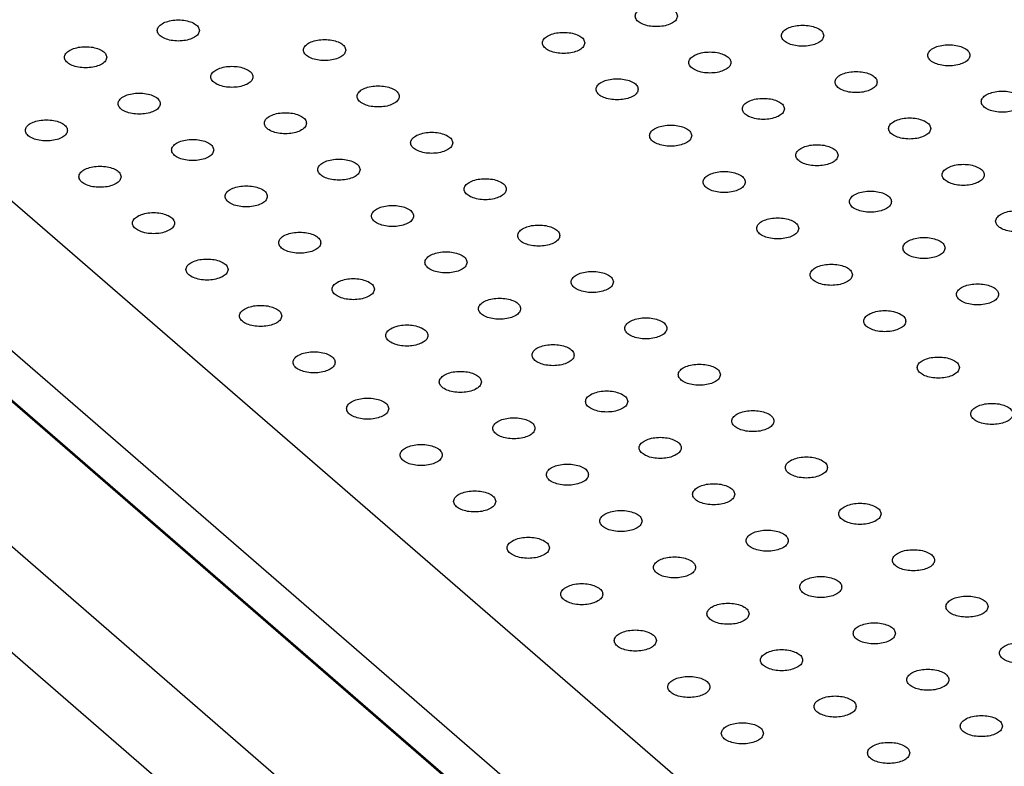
# Model space of a CAD drawing. Header units: inches. Extents: x 0 to 841, y 0 to 594.
# Tile 8 of 84: x 211 to 234, y 240 to 257. Entities that reach past the tile are written whole.
import ezdxf

# ---------------------------------------------------------------- set-up
doc = ezdxf.new("R2010")
doc.units = ezdxf.units.IN

# ---------------------------------------------------------------- blocks, each defined once
blk = doc.blocks.new('E8021-26512__4', base_point=(171.454, 230.218))
at = {"color": 7, "linetype": 'Continuous'}
for p, q in [((175.845, 283.319), (229.075, 237.222)), ((200.229, 258.652), (229.075, 233.671))]:
    blk.add_line(p, q, dxfattribs=at)
for points in [[(226.483, 257.529), (226.476, 257.559), (226.459, 257.628), (226.358, 257.7), (226.228, 257.753), (226.067, 257.78), (225.898, 257.78), (225.738, 257.753), (225.606, 257.7), (225.511, 257.628), (225.471, 257.529), (225.511, 257.43), (225.606, 257.358), (225.738, 257.305), (225.898, 257.278), (226.067, 257.278), (226.228, 257.305), (226.358, 257.358), (226.459, 257.43), (226.476, 257.499), (226.483, 257.529)], [(215.144, 257.189), (215.137, 257.219), (215.12, 257.287), (215.02, 257.36), (214.889, 257.412), (214.729, 257.44), (214.56, 257.44), (214.4, 257.412), (214.267, 257.36), (214.172, 257.287), (214.132, 257.189), (214.172, 257.09), (214.267, 257.018), (214.4, 256.965), (214.56, 256.937), (214.729, 256.937), (214.889, 256.965), (215.02, 257.018), (215.12, 257.09), (215.137, 257.158), (215.144, 257.189)], [(229.953, 257.064), (229.945, 257.094), (229.929, 257.163), (229.828, 257.235), (229.698, 257.288), (229.537, 257.315), (229.368, 257.315), (229.208, 257.288), (229.075, 257.235), (228.981, 257.163), (228.94, 257.064), (228.981, 256.965), (229.075, 256.893), (229.208, 256.84), (229.368, 256.813), (229.537, 256.813), (229.698, 256.84), (229.828, 256.893), (229.929, 256.965), (229.945, 257.034), (229.953, 257.064)], [(218.614, 256.724), (218.607, 256.754), (218.59, 256.822), (218.489, 256.895), (218.359, 256.947), (218.198, 256.975), (218.029, 256.975), (217.869, 256.947), (217.737, 256.895), (217.642, 256.822), (217.601, 256.724), (217.642, 256.625), (217.737, 256.553), (217.869, 256.5), (218.029, 256.473), (218.198, 256.473), (218.359, 256.5), (218.489, 256.553), (218.59, 256.625), (218.607, 256.694), (218.614, 256.724)], [(224.283, 256.894), (224.276, 256.924), (224.259, 256.993), (224.159, 257.065), (224.028, 257.118), (223.868, 257.145), (223.699, 257.145), (223.539, 257.118), (223.406, 257.065), (223.311, 256.993), (223.271, 256.894), (223.311, 256.795), (223.406, 256.723), (223.539, 256.67), (223.699, 256.643), (223.868, 256.643), (224.028, 256.67), (224.159, 256.723), (224.259, 256.795), (224.276, 256.864), (224.283, 256.894)], [(212.944, 256.554), (212.937, 256.584), (212.921, 256.652), (212.82, 256.725), (212.689, 256.777), (212.529, 256.805), (212.36, 256.805), (212.2, 256.777), (212.067, 256.725), (211.972, 256.652), (211.932, 256.554), (211.972, 256.455), (212.067, 256.383), (212.2, 256.33), (212.36, 256.302), (212.529, 256.302), (212.689, 256.33), (212.82, 256.383), (212.921, 256.455), (212.937, 256.523), (212.944, 256.554)], [(233.422, 256.599), (233.415, 256.629), (233.399, 256.698), (233.298, 256.77), (233.167, 256.823), (233.007, 256.85), (232.838, 256.85), (232.678, 256.823), (232.545, 256.77), (232.45, 256.698), (232.41, 256.599), (232.45, 256.501), (232.545, 256.428), (232.678, 256.376), (232.838, 256.348), (233.007, 256.348), (233.167, 256.376), (233.298, 256.428), (233.399, 256.501), (233.415, 256.569), (233.422, 256.599)], [(227.753, 256.429), (227.746, 256.459), (227.729, 256.528), (227.628, 256.6), (227.498, 256.653), (227.337, 256.68), (227.168, 256.68), (227.008, 256.653), (226.876, 256.6), (226.781, 256.528), (226.741, 256.429), (226.781, 256.33), (226.876, 256.258), (227.008, 256.205), (227.168, 256.178), (227.337, 256.178), (227.498, 256.205), (227.628, 256.258), (227.729, 256.33), (227.746, 256.399), (227.753, 256.429)], [(216.414, 256.089), (216.407, 256.119), (216.39, 256.187), (216.29, 256.26), (216.159, 256.312), (215.999, 256.34), (215.83, 256.34), (215.67, 256.312), (215.537, 256.26), (215.442, 256.187), (215.402, 256.089), (215.442, 255.99), (215.537, 255.918), (215.67, 255.865), (215.83, 255.838), (215.999, 255.838), (216.159, 255.865), (216.29, 255.918), (216.39, 255.99), (216.407, 256.059), (216.414, 256.089)], [(225.553, 255.794), (225.546, 255.824), (225.529, 255.893), (225.429, 255.965), (225.298, 256.018), (225.138, 256.045), (224.969, 256.045), (224.809, 256.018), (224.676, 255.965), (224.581, 255.893), (224.541, 255.794), (224.581, 255.695), (224.676, 255.623), (224.809, 255.57), (224.969, 255.543), (225.138, 255.543), (225.298, 255.57), (225.429, 255.623), (225.529, 255.695), (225.546, 255.764), (225.553, 255.794)], [(231.223, 255.964), (231.215, 255.994), (231.199, 256.063), (231.098, 256.135), (230.968, 256.188), (230.807, 256.215), (230.638, 256.215), (230.478, 256.188), (230.345, 256.135), (230.251, 256.063), (230.21, 255.964), (230.251, 255.866), (230.345, 255.793), (230.478, 255.741), (230.638, 255.713), (230.807, 255.713), (230.968, 255.741), (231.098, 255.793), (231.199, 255.866), (231.215, 255.934), (231.223, 255.964)], [(219.884, 255.624), (219.877, 255.654), (219.86, 255.723), (219.759, 255.795), (219.629, 255.848), (219.468, 255.875), (219.299, 255.875), (219.139, 255.848), (219.007, 255.795), (218.912, 255.723), (218.871, 255.624), (218.912, 255.525), (219.007, 255.453), (219.139, 255.4), (219.299, 255.373), (219.468, 255.373), (219.629, 255.4), (219.759, 255.453), (219.86, 255.525), (219.877, 255.594), (219.884, 255.624)], [(214.214, 255.454), (214.207, 255.484), (214.191, 255.552), (214.09, 255.625), (213.959, 255.677), (213.799, 255.705), (213.63, 255.705), (213.47, 255.677), (213.337, 255.625), (213.242, 255.552), (213.202, 255.454), (213.242, 255.355), (213.337, 255.283), (213.47, 255.23), (213.63, 255.203), (213.799, 255.203), (213.959, 255.23), (214.09, 255.283), (214.191, 255.355), (214.207, 255.424), (214.214, 255.454)], [(229.023, 255.329), (229.016, 255.359), (228.999, 255.428), (228.898, 255.5), (228.768, 255.553), (228.607, 255.58), (228.438, 255.58), (228.278, 255.553), (228.146, 255.5), (228.051, 255.428), (228.011, 255.329), (228.051, 255.231), (228.146, 255.158), (228.278, 255.106), (228.438, 255.078), (228.607, 255.078), (228.768, 255.106), (228.898, 255.158), (228.999, 255.231), (229.016, 255.299), (229.023, 255.329)], [(234.692, 255.499), (234.685, 255.53), (234.669, 255.598), (234.568, 255.67), (234.437, 255.723), (234.277, 255.751), (234.108, 255.751), (233.948, 255.723), (233.815, 255.67), (233.72, 255.598), (233.68, 255.499), (233.72, 255.401), (233.815, 255.328), (233.948, 255.276), (234.108, 255.248), (234.277, 255.248), (234.437, 255.276), (234.568, 255.328), (234.669, 255.401), (234.685, 255.469), (234.692, 255.499)], [(217.684, 254.989), (217.677, 255.019), (217.66, 255.088), (217.56, 255.16), (217.429, 255.213), (217.269, 255.24), (217.1, 255.24), (216.94, 255.213), (216.807, 255.16), (216.712, 255.088), (216.672, 254.989), (216.712, 254.89), (216.807, 254.818), (216.94, 254.765), (217.1, 254.738), (217.269, 254.738), (217.429, 254.765), (217.56, 254.818), (217.66, 254.89), (217.677, 254.959), (217.684, 254.989)], [(232.493, 254.864), (232.485, 254.895), (232.469, 254.963), (232.368, 255.035), (232.238, 255.088), (232.077, 255.116), (231.908, 255.116), (231.748, 255.088), (231.615, 255.035), (231.521, 254.963), (231.48, 254.864), (231.521, 254.766), (231.615, 254.693), (231.748, 254.641), (231.908, 254.613), (232.077, 254.613), (232.238, 254.641), (232.368, 254.693), (232.469, 254.766), (232.485, 254.834), (232.493, 254.864)], [(212.015, 254.819), (212.007, 254.849), (211.991, 254.917), (211.89, 254.99), (211.76, 255.042), (211.599, 255.07), (211.43, 255.07), (211.27, 255.042), (211.138, 254.99), (211.043, 254.917), (211.002, 254.819), (211.043, 254.72), (211.138, 254.648), (211.27, 254.595), (211.43, 254.568), (211.599, 254.568), (211.76, 254.595), (211.89, 254.648), (211.991, 254.72), (212.007, 254.789), (212.015, 254.819)], [(226.823, 254.694), (226.816, 254.724), (226.799, 254.793), (226.699, 254.865), (226.568, 254.918), (226.408, 254.945), (226.239, 254.945), (226.079, 254.918), (225.946, 254.865), (225.851, 254.793), (225.811, 254.694), (225.851, 254.596), (225.946, 254.523), (226.079, 254.471), (226.239, 254.443), (226.408, 254.443), (226.568, 254.471), (226.699, 254.523), (226.799, 254.596), (226.816, 254.664), (226.823, 254.694)], [(215.484, 254.354), (215.477, 254.384), (215.461, 254.453), (215.36, 254.525), (215.229, 254.578), (215.069, 254.605), (214.9, 254.605), (214.74, 254.578), (214.607, 254.525), (214.512, 254.453), (214.472, 254.354), (214.512, 254.255), (214.607, 254.183), (214.74, 254.13), (214.9, 254.103), (215.069, 254.103), (215.229, 254.13), (215.36, 254.183), (215.461, 254.255), (215.477, 254.324), (215.484, 254.354)], [(221.154, 254.524), (221.147, 254.554), (221.13, 254.623), (221.029, 254.695), (220.899, 254.748), (220.738, 254.775), (220.569, 254.775), (220.409, 254.748), (220.277, 254.695), (220.182, 254.623), (220.141, 254.524), (220.182, 254.425), (220.277, 254.353), (220.409, 254.3), (220.569, 254.273), (220.738, 254.273), (220.899, 254.3), (221.029, 254.353), (221.13, 254.425), (221.147, 254.494), (221.154, 254.524)], [(230.293, 254.229), (230.286, 254.26), (230.269, 254.328), (230.168, 254.4), (230.038, 254.453), (229.877, 254.481), (229.708, 254.481), (229.548, 254.453), (229.416, 254.4), (229.321, 254.328), (229.281, 254.229), (229.321, 254.131), (229.416, 254.058), (229.548, 254.006), (229.708, 253.978), (229.877, 253.978), (230.038, 254.006), (230.168, 254.058), (230.269, 254.131), (230.286, 254.199), (230.293, 254.229)], [(218.954, 253.889), (218.947, 253.919), (218.93, 253.988), (218.83, 254.06), (218.699, 254.113), (218.539, 254.14), (218.37, 254.14), (218.21, 254.113), (218.077, 254.06), (217.982, 253.988), (217.942, 253.889), (217.982, 253.79), (218.077, 253.718), (218.21, 253.665), (218.37, 253.638), (218.539, 253.638), (218.699, 253.665), (218.83, 253.718), (218.93, 253.79), (218.947, 253.859), (218.954, 253.889)], [(213.285, 253.719), (213.277, 253.749), (213.261, 253.818), (213.16, 253.89), (213.03, 253.943), (212.869, 253.97), (212.7, 253.97), (212.54, 253.943), (212.408, 253.89), (212.313, 253.818), (212.272, 253.719), (212.313, 253.62), (212.408, 253.548), (212.54, 253.495), (212.7, 253.468), (212.869, 253.468), (213.03, 253.495), (213.16, 253.548), (213.261, 253.62), (213.277, 253.689), (213.285, 253.719)], [(233.763, 253.765), (233.755, 253.795), (233.739, 253.863), (233.638, 253.936), (233.508, 253.988), (233.347, 254.016), (233.178, 254.016), (233.018, 253.988), (232.885, 253.936), (232.791, 253.863), (232.75, 253.765), (232.791, 253.666), (232.885, 253.593), (233.018, 253.541), (233.178, 253.513), (233.347, 253.513), (233.508, 253.541), (233.638, 253.593), (233.739, 253.666), (233.755, 253.734), (233.763, 253.765)], [(222.424, 253.424), (222.417, 253.454), (222.4, 253.523), (222.299, 253.595), (222.169, 253.648), (222.008, 253.675), (221.839, 253.675), (221.679, 253.648), (221.547, 253.595), (221.452, 253.523), (221.411, 253.424), (221.452, 253.326), (221.547, 253.253), (221.679, 253.201), (221.839, 253.173), (222.008, 253.173), (222.169, 253.201), (222.299, 253.253), (222.4, 253.326), (222.417, 253.394), (222.424, 253.424)], [(228.093, 253.594), (228.086, 253.625), (228.069, 253.693), (227.969, 253.765), (227.838, 253.818), (227.678, 253.846), (227.509, 253.846), (227.349, 253.818), (227.216, 253.765), (227.121, 253.693), (227.081, 253.594), (227.121, 253.496), (227.216, 253.423), (227.349, 253.371), (227.509, 253.343), (227.678, 253.343), (227.838, 253.371), (227.969, 253.423), (228.069, 253.496), (228.086, 253.564), (228.093, 253.594)], [(216.754, 253.254), (216.747, 253.284), (216.731, 253.353), (216.63, 253.425), (216.499, 253.478), (216.339, 253.505), (216.17, 253.505), (216.01, 253.478), (215.877, 253.425), (215.782, 253.353), (215.742, 253.254), (215.782, 253.155), (215.877, 253.083), (216.01, 253.03), (216.17, 253.003), (216.339, 253.003), (216.499, 253.03), (216.63, 253.083), (216.731, 253.155), (216.747, 253.224), (216.754, 253.254)], [(231.563, 253.13), (231.556, 253.16), (231.539, 253.228), (231.438, 253.301), (231.308, 253.353), (231.147, 253.381), (230.978, 253.381), (230.818, 253.353), (230.686, 253.301), (230.591, 253.228), (230.551, 253.13), (230.591, 253.031), (230.686, 252.958), (230.818, 252.906), (230.978, 252.878), (231.147, 252.878), (231.308, 252.906), (231.438, 252.958), (231.539, 253.031), (231.556, 253.099), (231.563, 253.13)], [(220.224, 252.789), (220.217, 252.819), (220.2, 252.888), (220.1, 252.96), (219.969, 253.013), (219.809, 253.04), (219.64, 253.04), (219.48, 253.013), (219.347, 252.96), (219.252, 252.888), (219.212, 252.789), (219.252, 252.691), (219.347, 252.618), (219.48, 252.566), (219.64, 252.538), (219.809, 252.538), (219.969, 252.566), (220.1, 252.618), (220.2, 252.691), (220.217, 252.759), (220.224, 252.789)], [(214.555, 252.619), (214.547, 252.649), (214.531, 252.718), (214.43, 252.79), (214.3, 252.843), (214.139, 252.87), (213.97, 252.87), (213.81, 252.843), (213.678, 252.79), (213.583, 252.718), (213.542, 252.619), (213.583, 252.52), (213.678, 252.448), (213.81, 252.395), (213.97, 252.368), (214.139, 252.368), (214.3, 252.395), (214.43, 252.448), (214.531, 252.52), (214.547, 252.589), (214.555, 252.619)], [(229.363, 252.495), (229.356, 252.525), (229.339, 252.593), (229.239, 252.666), (229.108, 252.718), (228.948, 252.746), (228.779, 252.746), (228.619, 252.718), (228.486, 252.666), (228.391, 252.593), (228.351, 252.495), (228.391, 252.396), (228.486, 252.323), (228.619, 252.271), (228.779, 252.243), (228.948, 252.243), (229.108, 252.271), (229.239, 252.323), (229.339, 252.396), (229.356, 252.464), (229.363, 252.495)], [(235.033, 252.665), (235.025, 252.695), (235.009, 252.763), (234.908, 252.836), (234.778, 252.888), (234.617, 252.916), (234.448, 252.916), (234.288, 252.888), (234.155, 252.836), (234.061, 252.763), (234.02, 252.665), (234.061, 252.566), (234.155, 252.494), (234.288, 252.441), (234.448, 252.413), (234.617, 252.413), (234.778, 252.441), (234.908, 252.494), (235.009, 252.566), (235.025, 252.634), (235.033, 252.665)], [(223.694, 252.324), (223.687, 252.355), (223.67, 252.423), (223.569, 252.495), (223.439, 252.548), (223.278, 252.576), (223.109, 252.576), (222.949, 252.548), (222.817, 252.495), (222.722, 252.423), (222.681, 252.324), (222.722, 252.226), (222.817, 252.153), (222.949, 252.101), (223.109, 252.073), (223.278, 252.073), (223.439, 252.101), (223.569, 252.153), (223.67, 252.226), (223.687, 252.294), (223.694, 252.324)], [(218.024, 252.154), (218.017, 252.184), (218.001, 252.253), (217.9, 252.325), (217.769, 252.378), (217.609, 252.405), (217.44, 252.405), (217.28, 252.378), (217.147, 252.325), (217.052, 252.253), (217.012, 252.154), (217.052, 252.056), (217.147, 251.983), (217.28, 251.931), (217.44, 251.903), (217.609, 251.903), (217.769, 251.931), (217.9, 251.983), (218.001, 252.056), (218.017, 252.124), (218.024, 252.154)], [(232.833, 252.03), (232.826, 252.06), (232.809, 252.128), (232.708, 252.201), (232.578, 252.253), (232.417, 252.281), (232.248, 252.281), (232.088, 252.253), (231.956, 252.201), (231.861, 252.128), (231.821, 252.03), (231.861, 251.931), (231.956, 251.859), (232.088, 251.806), (232.248, 251.778), (232.417, 251.778), (232.578, 251.806), (232.708, 251.859), (232.809, 251.931), (232.826, 251.999), (232.833, 252.03)], [(221.494, 251.689), (221.487, 251.72), (221.47, 251.788), (221.37, 251.86), (221.239, 251.913), (221.079, 251.941), (220.91, 251.941), (220.75, 251.913), (220.617, 251.86), (220.522, 251.788), (220.482, 251.689), (220.522, 251.591), (220.617, 251.518), (220.75, 251.466), (220.91, 251.438), (221.079, 251.438), (221.239, 251.466), (221.37, 251.518), (221.47, 251.591), (221.487, 251.659), (221.494, 251.689)], [(215.825, 251.519), (215.817, 251.549), (215.801, 251.618), (215.7, 251.69), (215.57, 251.743), (215.409, 251.77), (215.24, 251.77), (215.08, 251.743), (214.948, 251.69), (214.853, 251.618), (214.812, 251.519), (214.853, 251.421), (214.948, 251.348), (215.08, 251.296), (215.24, 251.268), (215.409, 251.268), (215.57, 251.296), (215.7, 251.348), (215.801, 251.421), (215.817, 251.489), (215.825, 251.519)], [(230.633, 251.395), (230.626, 251.425), (230.609, 251.493), (230.509, 251.566), (230.378, 251.618), (230.218, 251.646), (230.049, 251.646), (229.889, 251.618), (229.756, 251.566), (229.661, 251.493), (229.621, 251.395), (229.661, 251.296), (229.756, 251.224), (229.889, 251.171), (230.049, 251.143), (230.218, 251.143), (230.378, 251.171), (230.509, 251.224), (230.609, 251.296), (230.626, 251.364), (230.633, 251.395)], [(224.964, 251.225), (224.957, 251.255), (224.94, 251.323), (224.839, 251.396), (224.709, 251.448), (224.548, 251.476), (224.379, 251.476), (224.219, 251.448), (224.087, 251.396), (223.992, 251.323), (223.951, 251.225), (223.992, 251.126), (224.087, 251.053), (224.219, 251.001), (224.379, 250.973), (224.548, 250.973), (224.709, 251.001), (224.839, 251.053), (224.94, 251.126), (224.957, 251.194), (224.964, 251.225)], [(219.294, 251.054), (219.287, 251.085), (219.271, 251.153), (219.17, 251.225), (219.039, 251.278), (218.879, 251.306), (218.71, 251.306), (218.55, 251.278), (218.417, 251.225), (218.322, 251.153), (218.282, 251.054), (218.322, 250.956), (218.417, 250.883), (218.55, 250.831), (218.71, 250.803), (218.879, 250.803), (219.039, 250.831), (219.17, 250.883), (219.271, 250.956), (219.287, 251.024), (219.294, 251.054)], [(234.103, 250.93), (234.096, 250.96), (234.079, 251.028), (233.978, 251.101), (233.848, 251.153), (233.687, 251.181), (233.518, 251.181), (233.358, 251.153), (233.226, 251.101), (233.131, 251.028), (233.091, 250.93), (233.131, 250.831), (233.226, 250.759), (233.358, 250.706), (233.518, 250.679), (233.687, 250.679), (233.848, 250.706), (233.978, 250.759), (234.079, 250.831), (234.096, 250.9), (234.103, 250.93)], [(217.095, 250.419), (217.087, 250.45), (217.071, 250.518), (216.97, 250.59), (216.84, 250.643), (216.679, 250.671), (216.51, 250.671), (216.35, 250.643), (216.218, 250.59), (216.123, 250.518), (216.082, 250.419), (216.123, 250.321), (216.218, 250.248), (216.35, 250.196), (216.51, 250.168), (216.679, 250.168), (216.84, 250.196), (216.97, 250.248), (217.071, 250.321), (217.087, 250.389), (217.095, 250.419)], [(222.764, 250.59), (222.757, 250.62), (222.74, 250.688), (222.64, 250.761), (222.509, 250.813), (222.349, 250.841), (222.18, 250.841), (222.02, 250.813), (221.887, 250.761), (221.792, 250.688), (221.752, 250.59), (221.792, 250.491), (221.887, 250.418), (222.02, 250.366), (222.18, 250.338), (222.349, 250.338), (222.509, 250.366), (222.64, 250.418), (222.74, 250.491), (222.757, 250.559), (222.764, 250.59)], [(231.903, 250.295), (231.896, 250.325), (231.879, 250.393), (231.779, 250.466), (231.648, 250.518), (231.488, 250.546), (231.319, 250.546), (231.159, 250.518), (231.026, 250.466), (230.931, 250.393), (230.891, 250.295), (230.931, 250.196), (231.026, 250.124), (231.159, 250.071), (231.319, 250.044), (231.488, 250.044), (231.648, 250.071), (231.779, 250.124), (231.879, 250.196), (231.896, 250.265), (231.903, 250.295)], [(220.564, 249.955), (220.557, 249.985), (220.541, 250.053), (220.44, 250.126), (220.309, 250.178), (220.149, 250.206), (219.98, 250.206), (219.82, 250.178), (219.687, 250.126), (219.592, 250.053), (219.552, 249.955), (219.592, 249.856), (219.687, 249.783), (219.82, 249.731), (219.98, 249.703), (220.149, 249.703), (220.309, 249.731), (220.44, 249.783), (220.541, 249.856), (220.557, 249.924), (220.564, 249.955)], [(226.234, 250.125), (226.227, 250.155), (226.21, 250.223), (226.109, 250.296), (225.979, 250.348), (225.818, 250.376), (225.649, 250.376), (225.489, 250.348), (225.357, 250.296), (225.262, 250.223), (225.221, 250.125), (225.262, 250.026), (225.357, 249.954), (225.489, 249.901), (225.649, 249.873), (225.818, 249.873), (225.979, 249.901), (226.109, 249.954), (226.21, 250.026), (226.227, 250.094), (226.234, 250.125)], [(224.034, 249.49), (224.027, 249.52), (224.01, 249.588), (223.91, 249.661), (223.779, 249.713), (223.619, 249.741), (223.45, 249.741), (223.29, 249.713), (223.157, 249.661), (223.062, 249.588), (223.022, 249.49), (223.062, 249.391), (223.157, 249.319), (223.29, 249.266), (223.45, 249.238), (223.619, 249.238), (223.779, 249.266), (223.91, 249.319), (224.01, 249.391), (224.027, 249.459), (224.034, 249.49)], [(218.365, 249.32), (218.357, 249.35), (218.341, 249.418), (218.24, 249.491), (218.11, 249.543), (217.949, 249.571), (217.78, 249.571), (217.62, 249.543), (217.488, 249.491), (217.393, 249.418), (217.352, 249.32), (217.393, 249.221), (217.488, 249.148), (217.62, 249.096), (217.78, 249.068), (217.949, 249.068), (218.11, 249.096), (218.24, 249.148), (218.341, 249.221), (218.357, 249.289), (218.365, 249.32)], [(227.504, 249.025), (227.497, 249.055), (227.48, 249.123), (227.379, 249.196), (227.249, 249.248), (227.088, 249.276), (226.919, 249.276), (226.759, 249.248), (226.627, 249.196), (226.532, 249.123), (226.491, 249.025), (226.532, 248.926), (226.627, 248.854), (226.759, 248.801), (226.919, 248.774), (227.088, 248.774), (227.249, 248.801), (227.379, 248.854), (227.48, 248.926), (227.497, 248.995), (227.504, 249.025)], [(233.173, 249.195), (233.166, 249.225), (233.149, 249.294), (233.049, 249.366), (232.918, 249.419), (232.758, 249.446), (232.589, 249.446), (232.429, 249.419), (232.296, 249.366), (232.201, 249.294), (232.161, 249.195), (232.201, 249.096), (232.296, 249.024), (232.429, 248.971), (232.589, 248.944), (232.758, 248.944), (232.918, 248.971), (233.049, 249.024), (233.149, 249.096), (233.166, 249.165), (233.173, 249.195)], [(221.834, 248.855), (221.827, 248.885), (221.811, 248.953), (221.71, 249.026), (221.579, 249.078), (221.419, 249.106), (221.25, 249.106), (221.09, 249.078), (220.957, 249.026), (220.862, 248.953), (220.822, 248.855), (220.862, 248.756), (220.957, 248.684), (221.09, 248.631), (221.25, 248.603), (221.419, 248.603), (221.579, 248.631), (221.71, 248.684), (221.811, 248.756), (221.827, 248.824), (221.834, 248.855)], [(225.304, 248.39), (225.297, 248.42), (225.28, 248.488), (225.18, 248.561), (225.049, 248.613), (224.889, 248.641), (224.72, 248.641), (224.56, 248.613), (224.427, 248.561), (224.332, 248.488), (224.292, 248.39), (224.332, 248.291), (224.427, 248.219), (224.56, 248.166), (224.72, 248.139), (224.889, 248.139), (225.049, 248.166), (225.18, 248.219), (225.28, 248.291), (225.297, 248.36), (225.304, 248.39)], [(219.635, 248.22), (219.627, 248.25), (219.611, 248.318), (219.51, 248.391), (219.38, 248.443), (219.219, 248.471), (219.05, 248.471), (218.89, 248.443), (218.758, 248.391), (218.663, 248.318), (218.622, 248.22), (218.663, 248.121), (218.758, 248.049), (218.89, 247.996), (219.05, 247.968), (219.219, 247.968), (219.38, 247.996), (219.51, 248.049), (219.611, 248.121), (219.627, 248.189), (219.635, 248.22)], [(234.443, 248.095), (234.436, 248.125), (234.419, 248.194), (234.319, 248.266), (234.188, 248.319), (234.028, 248.346), (233.859, 248.346), (233.699, 248.319), (233.566, 248.266), (233.471, 248.194), (233.431, 248.095), (233.471, 247.997), (233.566, 247.924), (233.699, 247.871), (233.859, 247.844), (234.028, 247.844), (234.188, 247.871), (234.319, 247.924), (234.419, 247.997), (234.436, 248.065), (234.443, 248.095)], [(228.774, 247.925), (228.767, 247.955), (228.75, 248.024), (228.649, 248.096), (228.519, 248.149), (228.358, 248.176), (228.189, 248.176), (228.029, 248.149), (227.897, 248.096), (227.802, 248.024), (227.761, 247.925), (227.802, 247.826), (227.897, 247.754), (228.029, 247.701), (228.189, 247.674), (228.358, 247.674), (228.519, 247.701), (228.649, 247.754), (228.75, 247.826), (228.767, 247.895), (228.774, 247.925)], [(223.104, 247.755), (223.097, 247.785), (223.081, 247.853), (222.98, 247.926), (222.849, 247.978), (222.689, 248.006), (222.52, 248.006), (222.36, 247.978), (222.227, 247.926), (222.132, 247.853), (222.092, 247.755), (222.132, 247.656), (222.227, 247.584), (222.36, 247.531), (222.52, 247.504), (222.689, 247.504), (222.849, 247.531), (222.98, 247.584), (223.081, 247.656), (223.097, 247.725), (223.104, 247.755)], [(220.905, 247.12), (220.897, 247.15), (220.881, 247.218), (220.78, 247.291), (220.65, 247.343), (220.489, 247.371), (220.32, 247.371), (220.16, 247.343), (220.028, 247.291), (219.933, 247.218), (219.892, 247.12), (219.933, 247.021), (220.028, 246.949), (220.16, 246.896), (220.32, 246.869), (220.489, 246.869), (220.65, 246.896), (220.78, 246.949), (220.881, 247.021), (220.897, 247.09), (220.905, 247.12)], [(226.574, 247.29), (226.567, 247.32), (226.55, 247.389), (226.45, 247.461), (226.319, 247.514), (226.159, 247.541), (225.99, 247.541), (225.83, 247.514), (225.697, 247.461), (225.602, 247.389), (225.562, 247.29), (225.602, 247.191), (225.697, 247.119), (225.83, 247.066), (225.99, 247.039), (226.159, 247.039), (226.319, 247.066), (226.45, 247.119), (226.55, 247.191), (226.567, 247.26), (226.574, 247.29)], [(224.374, 246.655), (224.367, 246.685), (224.351, 246.754), (224.25, 246.826), (224.119, 246.879), (223.959, 246.906), (223.79, 246.906), (223.63, 246.879), (223.497, 246.826), (223.402, 246.754), (223.362, 246.655), (223.402, 246.556), (223.497, 246.484), (223.63, 246.431), (223.79, 246.404), (223.959, 246.404), (224.119, 246.431), (224.25, 246.484), (224.351, 246.556), (224.367, 246.625), (224.374, 246.655)], [(230.044, 246.825), (230.037, 246.855), (230.02, 246.924), (229.919, 246.996), (229.789, 247.049), (229.628, 247.076), (229.459, 247.076), (229.299, 247.049), (229.167, 246.996), (229.072, 246.924), (229.031, 246.825), (229.072, 246.727), (229.167, 246.654), (229.299, 246.601), (229.459, 246.574), (229.628, 246.574), (229.789, 246.601), (229.919, 246.654), (230.02, 246.727), (230.037, 246.795), (230.044, 246.825)], [(227.844, 246.19), (227.837, 246.22), (227.82, 246.289), (227.72, 246.361), (227.589, 246.414), (227.429, 246.441), (227.26, 246.441), (227.1, 246.414), (226.967, 246.361), (226.872, 246.289), (226.832, 246.19), (226.872, 246.092), (226.967, 246.019), (227.1, 245.966), (227.26, 245.939), (227.429, 245.939), (227.589, 245.966), (227.72, 246.019), (227.82, 246.092), (227.837, 246.16), (227.844, 246.19)], [(222.175, 246.02), (222.167, 246.05), (222.151, 246.119), (222.05, 246.191), (221.92, 246.244), (221.759, 246.271), (221.59, 246.271), (221.43, 246.244), (221.298, 246.191), (221.203, 246.119), (221.162, 246.02), (221.203, 245.921), (221.298, 245.849), (221.43, 245.796), (221.59, 245.769), (221.759, 245.769), (221.92, 245.796), (222.05, 245.849), (222.151, 245.921), (222.167, 245.99), (222.175, 246.02)], [(231.314, 245.725), (231.307, 245.755), (231.29, 245.824), (231.189, 245.896), (231.059, 245.949), (230.898, 245.977), (230.729, 245.977), (230.569, 245.949), (230.437, 245.896), (230.342, 245.824), (230.301, 245.725), (230.342, 245.627), (230.437, 245.554), (230.569, 245.502), (230.729, 245.474), (230.898, 245.474), (231.059, 245.502), (231.189, 245.554), (231.29, 245.627), (231.307, 245.695), (231.314, 245.725)], [(225.644, 245.555), (225.637, 245.585), (225.621, 245.654), (225.52, 245.726), (225.389, 245.779), (225.229, 245.806), (225.06, 245.806), (224.9, 245.779), (224.767, 245.726), (224.672, 245.654), (224.632, 245.555), (224.672, 245.457), (224.767, 245.384), (224.9, 245.331), (225.06, 245.304), (225.229, 245.304), (225.389, 245.331), (225.52, 245.384), (225.621, 245.457), (225.637, 245.525), (225.644, 245.555)], [(229.114, 245.09), (229.107, 245.12), (229.09, 245.189), (228.99, 245.261), (228.859, 245.314), (228.699, 245.342), (228.53, 245.342), (228.37, 245.314), (228.237, 245.261), (228.142, 245.189), (228.102, 245.09), (228.142, 244.992), (228.237, 244.919), (228.37, 244.867), (228.53, 244.839), (228.699, 244.839), (228.859, 244.867), (228.99, 244.919), (229.09, 244.992), (229.107, 245.06), (229.114, 245.09)], [(223.445, 244.92), (223.437, 244.95), (223.421, 245.019), (223.32, 245.091), (223.19, 245.144), (223.029, 245.171), (222.86, 245.171), (222.7, 245.144), (222.568, 245.091), (222.473, 245.019), (222.432, 244.92), (222.473, 244.822), (222.568, 244.749), (222.7, 244.696), (222.86, 244.669), (223.029, 244.669), (223.19, 244.696), (223.32, 244.749), (223.421, 244.822), (223.437, 244.89), (223.445, 244.92)], [(232.584, 244.625), (232.577, 244.656), (232.56, 244.724), (232.459, 244.796), (232.329, 244.849), (232.168, 244.877), (231.999, 244.877), (231.839, 244.849), (231.707, 244.796), (231.612, 244.724), (231.571, 244.625), (231.612, 244.527), (231.707, 244.454), (231.839, 244.402), (231.999, 244.374), (232.168, 244.374), (232.329, 244.402), (232.459, 244.454), (232.56, 244.527), (232.577, 244.595), (232.584, 244.625)], [(226.914, 244.455), (226.907, 244.485), (226.891, 244.554), (226.79, 244.626), (226.659, 244.679), (226.499, 244.707), (226.33, 244.707), (226.17, 244.679), (226.037, 244.626), (225.942, 244.554), (225.902, 244.455), (225.942, 244.357), (226.037, 244.284), (226.17, 244.232), (226.33, 244.204), (226.499, 244.204), (226.659, 244.232), (226.79, 244.284), (226.891, 244.357), (226.907, 244.425), (226.914, 244.455)], [(230.384, 243.99), (230.377, 244.021), (230.36, 244.089), (230.26, 244.161), (230.129, 244.214), (229.969, 244.242), (229.8, 244.242), (229.64, 244.214), (229.507, 244.161), (229.412, 244.089), (229.372, 243.99), (229.412, 243.892), (229.507, 243.819), (229.64, 243.767), (229.8, 243.739), (229.969, 243.739), (230.129, 243.767), (230.26, 243.819), (230.36, 243.892), (230.377, 243.96), (230.384, 243.99)], [(224.715, 243.82), (224.707, 243.85), (224.691, 243.919), (224.59, 243.991), (224.46, 244.044), (224.299, 244.072), (224.13, 244.072), (223.97, 244.044), (223.838, 243.991), (223.743, 243.919), (223.702, 243.82), (223.743, 243.722), (223.838, 243.649), (223.97, 243.597), (224.13, 243.569), (224.299, 243.569), (224.46, 243.597), (224.59, 243.649), (224.691, 243.722), (224.707, 243.79), (224.715, 243.82)], [(233.854, 243.526), (233.847, 243.556), (233.83, 243.624), (233.729, 243.697), (233.599, 243.749), (233.438, 243.777), (233.269, 243.777), (233.109, 243.749), (232.977, 243.697), (232.882, 243.624), (232.841, 243.526), (232.882, 243.427), (232.977, 243.355), (233.109, 243.302), (233.269, 243.274), (233.438, 243.274), (233.599, 243.302), (233.729, 243.355), (233.83, 243.427), (233.847, 243.495), (233.854, 243.526)], [(228.184, 243.355), (228.177, 243.386), (228.161, 243.454), (228.06, 243.526), (227.929, 243.579), (227.769, 243.607), (227.6, 243.607), (227.44, 243.579), (227.307, 243.526), (227.212, 243.454), (227.172, 243.355), (227.212, 243.257), (227.307, 243.184), (227.44, 243.132), (227.6, 243.104), (227.769, 243.104), (227.929, 243.132), (228.06, 243.184), (228.161, 243.257), (228.177, 243.325), (228.184, 243.355)], [(225.985, 242.72), (225.977, 242.751), (225.961, 242.819), (225.86, 242.891), (225.73, 242.944), (225.569, 242.972), (225.4, 242.972), (225.24, 242.944), (225.108, 242.891), (225.013, 242.819), (224.972, 242.72), (225.013, 242.622), (225.108, 242.549), (225.24, 242.497), (225.4, 242.469), (225.569, 242.469), (225.73, 242.497), (225.86, 242.549), (225.961, 242.622), (225.977, 242.69), (225.985, 242.72)], [(231.654, 242.891), (231.647, 242.921), (231.63, 242.989), (231.53, 243.062), (231.399, 243.114), (231.239, 243.142), (231.07, 243.142), (230.91, 243.114), (230.777, 243.062), (230.682, 242.989), (230.642, 242.891), (230.682, 242.792), (230.777, 242.72), (230.91, 242.667), (231.07, 242.639), (231.239, 242.639), (231.399, 242.667), (231.53, 242.72), (231.63, 242.792), (231.647, 242.86), (231.654, 242.891)], [(229.454, 242.256), (229.447, 242.286), (229.431, 242.354), (229.33, 242.427), (229.199, 242.479), (229.039, 242.507), (228.87, 242.507), (228.71, 242.479), (228.577, 242.427), (228.482, 242.354), (228.442, 242.256), (228.482, 242.157), (228.577, 242.085), (228.71, 242.032), (228.87, 242.004), (229.039, 242.004), (229.199, 242.032), (229.33, 242.085), (229.431, 242.157), (229.447, 242.225), (229.454, 242.256)], [(235.124, 242.426), (235.117, 242.456), (235.1, 242.524), (234.999, 242.597), (234.869, 242.649), (234.708, 242.677), (234.539, 242.677), (234.379, 242.649), (234.247, 242.597), (234.152, 242.524), (234.111, 242.426), (234.152, 242.327), (234.247, 242.255), (234.379, 242.202), (234.539, 242.174), (234.708, 242.174), (234.869, 242.202), (234.999, 242.255), (235.1, 242.327), (235.117, 242.396), (235.124, 242.426)], [(232.924, 241.791), (232.917, 241.821), (232.9, 241.889), (232.8, 241.962), (232.669, 242.014), (232.509, 242.042), (232.34, 242.042), (232.18, 242.014), (232.047, 241.962), (231.952, 241.889), (231.912, 241.791), (231.952, 241.692), (232.047, 241.62), (232.18, 241.567), (232.34, 241.539), (232.509, 241.539), (232.669, 241.567), (232.8, 241.62), (232.9, 241.692), (232.917, 241.761), (232.924, 241.791)], [(227.255, 241.621), (227.247, 241.651), (227.231, 241.719), (227.13, 241.792), (227, 241.844), (226.839, 241.872), (226.67, 241.872), (226.51, 241.844), (226.378, 241.792), (226.283, 241.719), (226.242, 241.621), (226.283, 241.522), (226.378, 241.45), (226.51, 241.397), (226.67, 241.369), (226.839, 241.369), (227, 241.397), (227.13, 241.45), (227.231, 241.522), (227.247, 241.59), (227.255, 241.621)], [(230.724, 241.156), (230.717, 241.186), (230.701, 241.254), (230.6, 241.327), (230.469, 241.379), (230.309, 241.407), (230.14, 241.407), (229.98, 241.379), (229.847, 241.327), (229.752, 241.254), (229.712, 241.156), (229.752, 241.057), (229.847, 240.985), (229.98, 240.932), (230.14, 240.904), (230.309, 240.904), (230.469, 240.932), (230.6, 240.985), (230.701, 241.057), (230.717, 241.126), (230.724, 241.156)], [(234.194, 240.691), (234.187, 240.721), (234.17, 240.789), (234.07, 240.862), (233.939, 240.915), (233.779, 240.942), (233.61, 240.942), (233.45, 240.915), (233.317, 240.862), (233.222, 240.789), (233.182, 240.691), (233.222, 240.592), (233.317, 240.52), (233.45, 240.467), (233.61, 240.44), (233.779, 240.44), (233.939, 240.467), (234.07, 240.52), (234.17, 240.592), (234.187, 240.661), (234.194, 240.691)], [(228.525, 240.521), (228.517, 240.551), (228.501, 240.619), (228.4, 240.692), (228.27, 240.744), (228.109, 240.772), (227.94, 240.772), (227.78, 240.744), (227.648, 240.692), (227.553, 240.619), (227.512, 240.521), (227.553, 240.422), (227.648, 240.35), (227.78, 240.297), (227.94, 240.269), (228.109, 240.269), (228.27, 240.297), (228.4, 240.35), (228.501, 240.422), (228.517, 240.491), (228.525, 240.521)], [(231.994, 240.056), (231.987, 240.086), (231.971, 240.154), (231.87, 240.227), (231.739, 240.28), (231.579, 240.307), (231.41, 240.307), (231.25, 240.28), (231.117, 240.227), (231.022, 240.154), (230.982, 240.056), (231.022, 239.957), (231.117, 239.885), (231.25, 239.832), (231.41, 239.805), (231.579, 239.805), (231.739, 239.832), (231.87, 239.885), (231.971, 239.957), (231.987, 240.026), (231.994, 240.056)]]:
    blk.add_open_spline(points, degree=3, knots=[0, 0, 0, 0, 0.090666, 0.205523, 0.349779, 0.515635, 0.689283, 0.855139, 0.999394, 1.114251, 1.204917, 1.295583, 1.410441, 1.554696, 1.720552, 1.8942, 2.060056, 2.204311, 2.319168, 2.409834, 2.409834, 2.409834, 2.409834], dxfattribs=at)
blk = doc.blocks.new('p35__6', base_point=(208.438, 236.551))
at = {"color": 7, "linetype": 'Continuous'}
for p, q in [((208.438, 251.543), (208.438, 250.376)), ((224.402, 236.58), (223.21, 237.611)), ((223.21, 237.583), (223.21, 237.611)), ((224.402, 236.58), (223.21, 237.611)), ((224.402, 236.58), (224.402, 236.551)), ((224.402, 236.58), (224.402, 236.551))]:
    blk.add_line(p, q, dxfattribs=at)
blk = doc.blocks.new('1250-3783_3_1_1_2_1__7', base_point=(208.438, 236.551))
blk.add_blockref('p35__6', (208.438, 236.551))
blk = doc.blocks.new('E8021-66412_MUXIP01_3', base_point=(171.454, 230.218))
for name, p in [('E8021-26512__4', (171.454, 230.218)), ('1250-3783_3_1_1_2_1__7', (208.438, 236.551))]:
    blk.add_blockref(name, p)
blk = doc.blocks.new('E8021-24170', base_point=(48.856, 135.123))
at = {"color": 7, "linetype": 'Continuous'}
for p, q in [((157.942, 290.634), (238.942, 220.486)), ((205.121, 253.215), (227.221, 234.076)), ((205.337, 253.061), (227.334, 234.012))]:
    blk.add_line(p, q, dxfattribs=at)
blk = doc.blocks.new('N2360-21309_2', base_point=(147.12, 215.265))
at = {"color": 7, "linetype": 'Continuous'}
blk.add_line((152.932, 292.466), (239.021, 217.911), dxfattribs=at)
blk = doc.blocks.new('E8021-64170', base_point=(48.856, 135.123))
for name, p in [('E8021-24170', (48.856, 135.123)), ('N2360-21309_2', (147.12, 215.265))]:
    blk.add_blockref(name, p)
blk = doc.blocks.new('E8021-96570__289', base_point=(48.856, 135.123))
for name, p in [('E8021-64170', (48.856, 135.123)), ('E8021-66412_MUXIP01_3', (171.454, 230.218))]:
    blk.add_blockref(name, p)
blk = doc.blocks.new('Gen1', base_point=(425.6, 319.556))
blk.add_blockref('E8021-96570__289', (48.856, 135.123))

msp = doc.modelspace()

# ---------------------------------------------------------------- block references
msp.add_blockref('Gen1', (425.6, 319.556))

doc.saveas('drawing.dxf')
